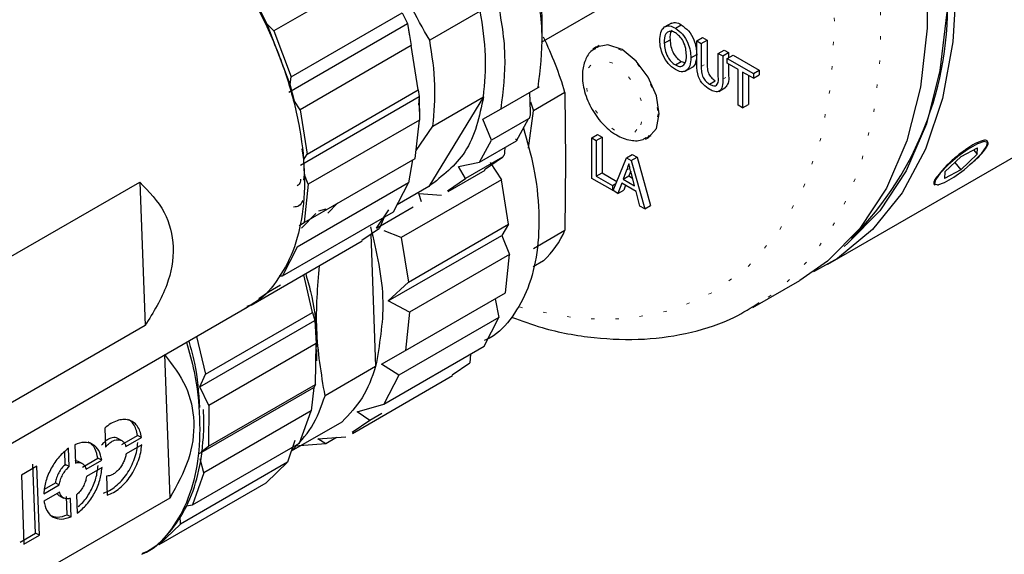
# Model space of a CAD drawing. Header units: millimetres. Extents: x 113 to 1343, y 162 to 690.
# Tile 24 of 46: x 704 to 734, y 262 to 278. Entities that reach past the tile are written whole.
import ezdxf

# ---------------------------------------------------------------- set-up
doc = ezdxf.new("R2010")
doc.units = ezdxf.units.MM
doc.linetypes.add('DOT2', pattern=[0.635, 0, -0.635])

msp = doc.modelspace()

# ---------------------------------------------------------------- linework, layer by layer
at = {"color": 7, "linetype": 'Continuous', "lineweight": 25}
for p, q in [((728.327, 270.311), (770.282, 294.531)), ((714.931, 279.306), (711.572, 277.367)), ((719.666, 277.028), (722.37, 278.59)), ((711.37, 277.576), (711.124, 278.077)), ((712.101, 275.979), (715.46, 277.918)), ((715.46, 277.918), (715.621, 277.589)), ((717.818, 277.968), (716.288, 277.085)), ((712.065, 275.752), (711.37, 277.576)), ((711.572, 277.367), (711.37, 277.576)), ((712.027, 275.514), (715.621, 277.589)), ((715.621, 277.589), (715.681, 277.214)), ((715.621, 277.589), (715.729, 276.926)), ((723.595, 277.606), (723.374, 277.479)), ((723.715, 277.454), (723.892, 277.556)), ((711.572, 277.367), (712.101, 275.979)), ((724.36, 277.066), (724.537, 277.168)), ((724.537, 277.168), (724.673, 277.09)), ((715.729, 276.926), (712.371, 274.987)), ((715.943, 275.584), (715.729, 276.926)), ((721.414, 276.926), (721.283, 276.839)), ((723.381, 277.001), (723.558, 277.103)), ((724.36, 276.361), (724.36, 277.066)), ((724.36, 277.066), (724.496, 276.988)), ((724.496, 276.988), (724.673, 277.09)), ((724.496, 276.988), (724.496, 276.291)), ((724.673, 277.09), (724.673, 276.393)), ((724.184, 276.554), (724.36, 276.656)), ((725.013, 276.689), (725.19, 276.791)), ((725.013, 276.689), (725.149, 276.611)), ((725.013, 275.993), (725.013, 276.689)), ((725.149, 276.611), (725.326, 276.713)), ((725.149, 276.611), (725.149, 275.906)), ((725.19, 276.791), (725.326, 276.713)), ((725.285, 276.532), (725.462, 276.634)), ((725.285, 276.391), (725.285, 276.532)), ((725.285, 276.532), (726.074, 276.077)), ((725.326, 276.713), (725.326, 276.556)), ((725.462, 276.634), (726.251, 276.179)), ((723.714, 276.34), (723.891, 276.442)), ((723.891, 276.442), (724, 276.412)), ((724.013, 276.149), (724.234, 276.276)), ((725.611, 276.203), (725.285, 276.391)), ((725.326, 276.367), (725.326, 276.008)), ((712.065, 275.752), (712.101, 275.979)), ((725.611, 275.119), (725.611, 276.203)), ((726.074, 275.936), (725.747, 276.124)), ((725.747, 276.124), (725.747, 275.041)), ((725.924, 276.022), (725.924, 275.143)), ((726.074, 276.077), (726.251, 276.179)), ((726.074, 276.077), (726.074, 275.936)), ((726.074, 275.936), (726.251, 276.038)), ((726.251, 276.179), (726.251, 276.038)), ((712.203, 275.243), (712.065, 275.752)), ((718.447, 275.015), (719.566, 275.662)), ((724.746, 275.76), (724.922, 275.862)), ((725.024, 275.536), (725.245, 275.663)), ((712.378, 273.308), (715.972, 275.383)), ((712.584, 273.645), (715.943, 275.584)), ((715.943, 275.584), (715.972, 275.383)), ((715.972, 275.383), (715.945, 275.126)), ((715.972, 275.383), (715.975, 274.674)), ((717.914, 275.375), (716.26, 272.659)), ((716.385, 274.492), (717.914, 275.375)), ((719.307, 275.518), (719.329, 274.92)), ((720.378, 275.505), (719.422, 274.954)), ((720.378, 275.505), (720.396, 273.434)), ((712.371, 274.987), (712.203, 275.243)), ((715.977, 274.932), (715.977, 275.103)), ((725.747, 275.041), (725.611, 275.119)), ((725.747, 275.041), (725.924, 275.143)), ((712.371, 274.987), (712.584, 273.645)), ((717.893, 274.702), (718.447, 275.015)), ((719.276, 273.825), (719.422, 274.954)), ((715.975, 274.674), (712.617, 272.735)), ((715.852, 273.51), (715.975, 274.674)), ((715.878, 273.752), (716.385, 274.492)), ((718.157, 274.065), (717.893, 274.702)), ((719.277, 274.711), (718.157, 274.065)), ((718.914, 274.047), (719.277, 274.711)), ((721.187, 274.135), (721.364, 274.237)), ((721.323, 274.056), (721.5, 274.158)), ((721.364, 274.237), (721.5, 274.158)), ((721.5, 274.158), (721.5, 273.075)), ((722.845, 274.133), (722.986, 274.203)), ((717.794, 273.401), (718.157, 274.065)), ((717.794, 273.401), (718.914, 274.047)), ((721.187, 272.91), (721.187, 274.135)), ((721.187, 274.135), (721.323, 274.056)), ((721.323, 274.056), (721.323, 272.973)), ((733.135, 273.899), (733.136, 273.902)), ((712.483, 273.481), (712.432, 273.807)), ((712.483, 273.481), (712.584, 273.645)), ((718.487, 273.55), (717.368, 272.903)), ((717.949, 273.182), (718.487, 273.55)), ((718.56, 273.844), (718.553, 273.703)), ((722.236, 273.529), (722.413, 273.631)), ((722.413, 273.631), (722.559, 273.547)), ((731.86, 273.105), (732.359, 273.571)), ((732.341, 273.172), (732.84, 273.638)), ((732.359, 273.571), (732.848, 273.837)), ((732.731, 273.773), (732.84, 273.638)), ((732.84, 273.638), (732.848, 273.837)), ((712.5, 273.014), (712.483, 273.481)), ((712.493, 271.571), (715.852, 273.51)), ((715.769, 273.47), (715.645, 272.771)), ((717.159, 273.266), (717.794, 273.401)), ((717.368, 272.903), (717.159, 273.266)), ((718.111, 273.389), (718.455, 272.863)), ((720.396, 273.434), (720.378, 271.342)), ((721.831, 272.538), (722.236, 273.529)), ((722.236, 273.529), (722.383, 273.445)), ((722.383, 273.445), (722.559, 273.547)), ((722.383, 273.445), (722.788, 271.986)), ((722.559, 273.547), (722.965, 272.088)), ((732.165, 273.39), (732.341, 273.172)), ((712.485, 272.867), (712.5, 273.014)), ((712.617, 272.735), (712.5, 273.014)), ((712.5, 272.824), (712.5, 272.96)), ((716.844, 272.513), (717.963, 273.159)), ((721.323, 272.973), (721.5, 273.075)), ((721.323, 272.973), (721.813, 272.69)), ((721.5, 273.075), (721.945, 272.818)), ((722.24, 273.16), (722.135, 272.881)), ((722.135, 272.881), (722.312, 272.983)), ((722.366, 273.127), (722.312, 272.983)), ((722.312, 272.983), (722.42, 272.92)), ((722.483, 272.68), (722.384, 273.059)), ((732.341, 273.172), (731.851, 272.906)), ((731.86, 273.105), (731.851, 272.906)), ((702.22, 269.735), (707.524, 272.796)), ((707.524, 272.796), (707.685, 268.458)), ((715.645, 272.771), (712.286, 270.832)), ((712.617, 272.735), (712.493, 271.571)), ((715.197, 271.898), (715.645, 272.771)), ((716.26, 272.659), (715.304, 272.107)), ((718.455, 272.863), (715.43, 271.116)), ((716.83, 272.535), (717.368, 272.903)), ((718.67, 271.521), (718.455, 272.863)), ((721.813, 272.549), (721.187, 272.91)), ((721.813, 272.69), (721.918, 272.75)), ((721.813, 272.69), (721.813, 272.549)), ((722.092, 272.764), (721.976, 272.454)), ((722.526, 272.514), (722.092, 272.764)), ((722.135, 272.881), (722.483, 272.68)), ((722.206, 272.699), (722.153, 272.557)), ((731.64, 272.713), (731.666, 272.718)), ((715.964, 272.449), (716.641, 272.406)), ((716.036, 272.2), (715.964, 272.449)), ((721.813, 272.549), (721.842, 272.565)), ((721.976, 272.454), (721.831, 272.538)), ((721.976, 272.454), (722.153, 272.557)), ((722.642, 272.07), (722.526, 272.514)), ((713.208, 271.861), (713.5, 272.159)), ((722.788, 271.986), (722.642, 272.07)), ((722.788, 271.986), (722.965, 272.088)), ((711.838, 269.959), (715.197, 271.898)), ((712.843, 271.842), (712.413, 271.402)), ((713.149, 271.98), (712.923, 271.919)), ((714.678, 271.407), (715.787, 272.048)), ((714.678, 271.407), (715.056, 271.957)), ((712.338, 271.485), (712.493, 271.571)), ((714.907, 271.731), (714.77, 271.402)), ((715.645, 269.774), (718.67, 271.521)), ((718.67, 271.521), (718.464, 271.182)), ((714.237, 271.039), (714.77, 271.402)), ((714.505, 271.222), (714.654, 267.215)), ((715.43, 271.116), (714.908, 271.318)), ((715.031, 269.2), (718.464, 271.182)), ((718.464, 271.182), (718.704, 270.61)), ((719.422, 270.79), (720.378, 271.342)), ((710.892, 269.077), (714.251, 271.016)), ((715.43, 271.116), (715.645, 269.774)), ((712.286, 270.832), (711.838, 269.959)), ((718.704, 270.61), (715.679, 268.863)), ((718.582, 269.445), (718.704, 270.61)), ((719.729, 270.419), (719.416, 270.238)), ((712.747, 268.856), (712.484, 269.996)), ((711.74, 269.96), (711.838, 269.959)), ((715.031, 269.2), (715.645, 269.774)), ((726.058, 269.001), (727.473, 269.818)), ((711.411, 269.463), (711.119, 269.264)), ((711.778, 269.674), (711.411, 269.463)), ((715.557, 267.698), (718.582, 269.445)), ((710.683, 268.968), (710.934, 269.112)), ((715.679, 268.863), (715.031, 269.2)), ((718.264, 269.267), (718.376, 268.704)), ((726.242, 269.112), (726.058, 269.001)), ((700.875, 263.294), (710.774, 269.009)), ((709.506, 266.985), (712.747, 268.856)), ((712.747, 268.856), (712.816, 268.611)), ((715.679, 268.863), (715.557, 267.698)), ((709.339, 266.604), (712.816, 268.611)), ((712.816, 268.611), (712.855, 267.91)), ((718.376, 268.704), (715.351, 266.958)), ((717.93, 267.83), (718.376, 268.704)), ((707.685, 268.458), (702.382, 265.396)), ((709.243, 268.125), (709.506, 266.985)), ((712.855, 267.91), (709.614, 266.039)), ((712.837, 266.677), (712.855, 267.91)), ((712.872, 267.39), (712.872, 267.73)), ((714.831, 267.285), (715.557, 267.698)), ((714.904, 266.084), (717.93, 267.83)), ((708.268, 267.577), (708.43, 263.239)), ((716.965, 266.965), (717.503, 267.333)), ((717.517, 267.593), (717.503, 267.333)), ((714.654, 267.215), (713.124, 266.332)), ((715.351, 266.958), (714.831, 267.285)), ((709.339, 266.604), (709.506, 266.985)), ((713.954, 265.195), (716.979, 266.942)), ((715.351, 266.958), (714.904, 266.084)), ((709.31, 264.577), (712.787, 266.584)), ((709.614, 266.039), (709.339, 266.604)), ((709.597, 264.806), (712.837, 266.677)), ((712.787, 266.584), (712.704, 265.876)), ((712.837, 266.677), (712.787, 266.584)), ((712.704, 265.876), (709.463, 264.005)), ((709.614, 266.039), (709.597, 264.806)), ((712.355, 264.901), (712.704, 265.876)), ((714.097, 265.849), (714.904, 266.084)), ((714.478, 265.586), (714.097, 265.849)), ((712.109, 264.665), (713.639, 265.548)), ((714.478, 265.586), (713.94, 265.218)), ((714.846, 265.798), (714.478, 265.586)), ((706.465, 265.358), (706.486, 264.778)), ((706.975, 264.98), (706.857, 265.042)), ((706.986, 264.863), (707.456, 265.135)), ((707.104, 264.801), (707.574, 265.073)), ((707.574, 265.073), (707.456, 265.135)), ((712.213, 264.982), (711.993, 264.322)), ((712.902, 265.032), (713.751, 265.089)), ((713.146, 264.883), (712.902, 265.032)), ((713.471, 265.07), (713.146, 264.883)), ((705.272, 264.254), (705.258, 264.644)), ((705.39, 264.192), (705.369, 264.747)), ((705.556, 264.854), (705.576, 264.299)), ((707.582, 264.853), (707.112, 264.582)), ((709.114, 263.03), (712.355, 264.901)), ((709.38, 264.633), (709.597, 264.806)), ((713.146, 264.883), (712.209, 264.811)), ((705.659, 264.349), (705.573, 264.374)), ((705.777, 264.288), (705.659, 264.35)), ((705.788, 264.172), (706.258, 264.443)), ((705.905, 264.11), (706.376, 264.381)), ((706.376, 264.381), (706.258, 264.443)), ((711.993, 264.322), (708.752, 262.451)), ((709.463, 264.005), (709.35, 264.428)), ((711.346, 263.702), (711.993, 264.322)), ((704.41, 264.199), (703.945, 263.93)), ((704.37, 262.177), (704.293, 264.261)), ((704.488, 262.115), (704.41, 264.199)), ((705.39, 264.192), (705.272, 264.254)), ((706.384, 264.162), (705.914, 263.89)), ((703.945, 263.93), (704.023, 261.846)), ((706.519, 263.906), (706.54, 263.326)), ((709.463, 264.005), (709.114, 263.03)), ((704.618, 263.366), (705.088, 263.638)), ((704.644, 263.511), (704.971, 263.7)), ((704.971, 263.7), (705.088, 263.638)), ((708.105, 261.831), (711.346, 263.702)), ((708.43, 263.239), (700.867, 258.873)), ((705.097, 263.418), (704.626, 263.147)), ((705.107, 263.302), (705.225, 263.24)), ((705.329, 262.736), (705.308, 263.291)), ((705.446, 262.674), (705.426, 263.229)), ((705.612, 263.336), (705.633, 262.781)), ((708.939, 263.005), (709.114, 263.03)), ((705.329, 262.736), (705.446, 262.674)), ((708.752, 262.451), (708.744, 262.702)), ((708.752, 262.451), (708.105, 261.831)), ((703.905, 261.908), (704.37, 262.177)), ((704.023, 261.846), (704.488, 262.115)), ((704.488, 262.115), (704.37, 262.177))]:
    msp.add_line(p, q, dxfattribs=at)
at = {"color": 7, "linetype": 'DOT2', "lineweight": 18}
for p, q in [((724.496, 276.291), (724.673, 276.393)), ((725.149, 275.906), (725.326, 276.008)), ((722.24, 273.16), (722.342, 273.219))]:
    msp.add_line(p, q, dxfattribs=at)
at = {"color": 7, "linetype": 'Continuous', "lineweight": 25, "flags": 128}
for points in [[(718.805, 301.638), (720.452, 300.568), (722.073, 299.275), (723.643, 297.78), (725.136, 296.107), (726.529, 294.282), (727.801, 292.333), (728.93, 290.292), (729.9, 288.19), (730.695, 286.061), (731.303, 283.939), (731.713, 281.856), (731.92, 279.846), (731.92, 277.941), (731.713, 276.17), (731.303, 274.561), (730.695, 273.14), (729.9, 271.929), (728.93, 270.947), (728.813, 270.853)], [(718.098, 301.366), (719.76, 300.286), (721.396, 298.982), (722.979, 297.474), (724.486, 295.785), (725.891, 293.944), (727.174, 291.977), (728.314, 289.918), (729.293, 287.797), (730.095, 285.649), (730.708, 283.508), (731.122, 281.407), (731.33, 279.379), (731.33, 277.456), (731.122, 275.669), (730.708, 274.046), (730.095, 272.612), (729.293, 271.39), (728.314, 270.4), (727.473, 269.818)], [(732.211, 278.896), (732.107, 277.037), (731.795, 275.329), (731.28, 273.797), (730.571, 272.467), (729.679, 271.358), (728.618, 270.489), (727.89, 270.081)], [(722.105, 276.803), (721.677, 276.952), (721.314, 276.881), (721.221, 276.814)], [(722.814, 274.1), (722.897, 274.139), (723.14, 274.418), (723.225, 274.864), (723.14, 275.408), (722.897, 275.967), (722.534, 276.457), (722.105, 276.803)], [(719.339, 275.223), (719.358, 275.163), (719.422, 274.954)], [(731.552, 272.744), (731.648, 272.715), (731.851, 272.786), (732.13, 272.946), (732.442, 273.171), (732.741, 273.426), (732.98, 273.673), (733.123, 273.874), (733.148, 273.998), (733.052, 274.028), (732.849, 273.957), (732.57, 273.797), (732.257, 273.572), (731.959, 273.317), (731.72, 273.07), (731.577, 272.869), (731.552, 272.744)]]:
    msp.add_lwpolyline(points, dxfattribs=at)
at = {"color": 7, "linetype": 'DOT2', "lineweight": 18, "flags": 128}
for points in [[(716.684, 300.55), (718.346, 299.47), (719.981, 298.165), (721.565, 296.657), (723.071, 294.969), (724.477, 293.127), (725.76, 291.161), (726.9, 289.101), (727.878, 286.981), (728.681, 284.833), (729.294, 282.692), (729.708, 280.59), (729.916, 278.562), (729.916, 276.64), (729.708, 274.853), (729.294, 273.229), (728.681, 271.796), (727.878, 270.574), (726.9, 269.583), (726.242, 269.112)], [(719.002, 269.019), (719.226, 268.956), (720.78, 268.668), (722.253, 268.657), (723.618, 268.922), (724.852, 269.46), (725.935, 270.26), (726.847, 271.31), (727.573, 272.591), (728.101, 274.082), (728.421, 275.756), (728.528, 277.586), (728.421, 279.54), (728.101, 281.584), (727.573, 283.684), (726.847, 285.803), (725.935, 287.906), (724.852, 289.957), (723.618, 291.919), (722.253, 293.761), (720.78, 295.449), (719.226, 296.956), (717.615, 298.255), (715.977, 299.325)], [(721.288, 276.842), (721.312, 276.856), (721.67, 276.926), (722.093, 276.779), (722.516, 276.438), (722.874, 275.954), (723.114, 275.402), (723.198, 274.865)], [(722.673, 274.526), (722.739, 274.872), (722.673, 275.294), (722.485, 275.729), (722.202, 276.11), (721.87, 276.378), (721.537, 276.494), (721.255, 276.439), (721.066, 276.222), (721, 275.876), (721.066, 275.453), (721.255, 275.019), (721.537, 274.638), (721.87, 274.369), (722.202, 274.254), (722.485, 274.309), (722.673, 274.526)], [(723.198, 274.865), (723.114, 274.425), (722.874, 274.149), (722.834, 274.128)]]:
    msp.add_lwpolyline(points, dxfattribs=at)
at = {"color": 7, "linetype": 'Continuous', "lineweight": 25}
for centre, radius, start, end in [((722.007, 278.117), 9.94, 315.0299, 4.4903), ((709.947, 272.42), 10.878, 16.479, 25.9322), ((717.864, 272.419), 2.735, 313.0018, 336.7972)]:
    msp.add_arc(centre, radius, start, end, dxfattribs=at)
for points, knots in [([(706.35, 283.173), (706.743, 282.938), (707.561, 282.449), (708.664, 281.457), (709.699, 280.286), (710.616, 278.959), (711.383, 277.53), (711.971, 276.052), (712.358, 274.581), (712.53, 273.169), (712.478, 271.871), (712.206, 270.72), (711.696, 269.796), (711.187, 269.215), (710.826, 269.061), (710.761, 269.033)], [0, 0, 0, 0, 0.080991, 0.168839, 0.261831, 0.357792, 0.454307, 0.548914, 0.639306, 0.723534, 0.80025, 0.869006, 0.930627, 0.987514, 1, 1, 1, 1]), ([(716.288, 277.085), (715.881, 277.807), (715.059, 279.265), (714.596, 280.875), (714.362, 281.687)], [0, 0, 0, 0, 0.4950386, 1, 1, 1, 1]), ([(719.68, 277.299), (719.682, 277.313), (719.735, 277.964), (719.574, 278.609), (719.415, 279.24)], [0, 0, 0, 0, 0.021054, 1, 1, 1, 1]), ([(719.566, 275.662), (719.632, 276.2), (719.771, 277.345), (719.554, 278.479), (719.439, 279.08)], [0, 0, 0, 0, 0.470517, 1, 1, 1, 1]), ([(718.447, 275.015), (718.512, 275.554), (718.651, 276.699), (718.434, 277.833), (718.32, 278.433)], [0, 0, 0, 0, 0.470517, 1, 1, 1, 1]), ([(717.914, 275.375), (717.951, 275.789), (718.027, 276.656), (717.89, 277.517), (717.818, 277.968)], [0, 0, 0, 0, 0.476498, 1, 1, 1, 1]), ([(723.245, 277.081), (723.248, 277.163), (723.252, 277.312), (723.362, 277.502), (723.555, 277.536), (723.658, 277.484), (723.715, 277.454)], [0, 0, 0, 0, 0.314162, 0.566847, 0.759919, 1, 1, 1, 1]), ([(723.574, 277.591), (723.621, 277.607), (723.731, 277.643), (723.834, 277.588), (723.892, 277.556)], [0, 0, 0, 0, 0.4340255, 1, 1, 1, 1]), ([(723.715, 277.454), (723.792, 277.396), (723.954, 277.274), (724.094, 277.024), (724.171, 276.777), (724.18, 276.626), (724.184, 276.554)], [0, 0, 0, 0, 0.271311, 0.570516, 0.795621, 1, 1, 1, 1]), ([(723.892, 277.556), (723.969, 277.498), (724.131, 277.377), (724.271, 277.126), (724.348, 276.879), (724.356, 276.728), (724.36, 276.656)], [0, 0, 0, 0, 0.271304, 0.570519, 0.795619, 1, 1, 1, 1]), ([(723.716, 277.313), (723.679, 277.331), (723.612, 277.364), (723.499, 277.355), (723.377, 277.236), (723.38, 277.101), (723.381, 277.001)], [0, 0, 0, 0, 0.202602, 0.368622, 0.527725, 1, 1, 1, 1]), ([(723.619, 277.392), (723.615, 277.389), (723.54, 277.323), (723.549, 277.21), (723.558, 277.103)], [0, 0, 0, 0, 0.048464, 1, 1, 1, 1]), ([(724.048, 276.633), (724.044, 276.702), (724.036, 276.848), (723.964, 277.045), (723.856, 277.21), (723.761, 277.28), (723.716, 277.313)], [0, 0, 0, 0, 0.261835, 0.55325, 0.788254, 1, 1, 1, 1]), ([(716.385, 274.492), (716.421, 274.906), (716.498, 275.773), (716.36, 276.634), (716.288, 277.085)], [0, 0, 0, 0, 0.476499, 1, 1, 1, 1]), ([(721.3, 276.828), (721.265, 276.812), (721.123, 276.743), (720.969, 276.477), (720.878, 276.072), (720.937, 275.572), (721.143, 275.047), (721.475, 274.57), (721.89, 274.211), (722.325, 274.046), (722.662, 274.036), (722.795, 274.123), (722.823, 274.141)], [0, 0, 0, 0, 0.028634, 0.116194, 0.212994, 0.33788, 0.483199, 0.629354, 0.76768, 0.883057, 0.974996, 1, 1, 1, 1]), ([(723.714, 276.198), (723.639, 276.255), (723.48, 276.374), (723.341, 276.619), (723.261, 276.86), (723.25, 277.01), (723.245, 277.081)], [0, 0, 0, 0, 0.270233, 0.56874, 0.794587, 1, 1, 1, 1]), ([(723.381, 277.001), (723.385, 276.933), (723.394, 276.79), (723.47, 276.599), (723.576, 276.439), (723.67, 276.372), (723.714, 276.34)], [0, 0, 0, 0, 0.2622435, 0.5551003, 0.7893843, 1, 1, 1, 1]), ([(723.558, 277.103), (723.562, 277.035), (723.57, 276.892), (723.647, 276.701), (723.753, 276.541), (723.846, 276.474), (723.891, 276.442)], [0, 0, 0, 0, 0.262251, 0.555107, 0.78939, 1, 1, 1, 1]), ([(723.714, 276.34), (723.768, 276.314), (723.866, 276.266), (724.048, 276.392), (724.048, 276.537), (724.048, 276.633)], [0, 0, 0, 0, 0.291506, 0.529641, 1, 1, 1, 1]), ([(724.184, 276.554), (724.18, 276.474), (724.173, 276.331), (724.062, 276.146), (723.871, 276.122), (723.77, 276.171), (723.714, 276.198)], [0, 0, 0, 0, 0.311978, 0.564345, 0.759996, 1, 1, 1, 1]), ([(724.36, 276.656), (724.355, 276.58), (724.346, 276.444), (724.275, 276.274), (724.211, 276.264), (724.211, 276.264)], [0, 0, 0, 0, 0.552331, 0.999112, 1, 1, 1, 1]), ([(724.757, 275.597), (724.689, 275.643), (724.544, 275.74), (724.377, 276.007), (724.366, 276.231), (724.36, 276.361)], [0, 0, 0, 0, 0.270864, 0.573642, 1, 1, 1, 1]), ([(724.496, 276.291), (724.497, 276.237), (724.498, 276.124), (724.54, 275.964), (724.632, 275.837), (724.709, 275.785), (724.746, 275.76)], [0, 0, 0, 0, 0.260103, 0.549443, 0.787388, 1, 1, 1, 1]), ([(724.673, 276.393), (724.674, 276.339), (724.675, 276.226), (724.717, 276.066), (724.809, 275.939), (724.886, 275.887), (724.922, 275.862)], [0, 0, 0, 0, 0.260103, 0.549444, 0.78739, 1, 1, 1, 1]), ([(724.746, 275.76), (724.775, 275.744), (724.83, 275.715), (724.926, 275.693), (725.026, 275.802), (725.019, 275.911), (725.013, 275.993)], [0, 0, 0, 0, 0.205314, 0.377746, 0.531077, 1, 1, 1, 1]), ([(725.326, 276.008), (725.329, 275.933), (725.335, 275.802), (725.255, 275.698), (725.221, 275.653)], [0, 0, 0, 0, 0.566068, 1, 1, 1, 1]), ([(719.566, 275.662), (719.57, 275.664), (719.576, 275.668), (719.582, 275.67), (719.588, 275.674), (719.566, 275.663), (719.557, 275.658), (719.549, 275.653)], [0, 0, 0, 0, 0.189448, 0.311353, 0.352478, 0.406121, 1, 1, 1, 1]), ([(725.149, 275.906), (725.15, 275.835), (725.151, 275.708), (725.068, 275.526), (724.892, 275.522), (724.805, 275.57), (724.757, 275.597)], [0, 0, 0, 0, 0.3153041, 0.5650914, 0.7585708, 1, 1, 1, 1]), ([(717.914, 275.375), (717.788, 274.78), (717.554, 273.673), (716.669, 272.979), (716.26, 272.659)], [0, 0, 0, 0, 0.5377335, 1, 1, 1, 1]), ([(719.329, 274.92), (719.329, 274.885), (719.328, 274.836), (719.315, 274.778), (719.305, 274.747), (719.294, 274.727), (719.284, 274.716), (719.279, 274.713), (719.277, 274.711)], [0, 0, 0, 0, 0.4806361, 0.658341, 0.8042659, 0.9173836, 0.9622126, 1, 1, 1, 1]), ([(719.121, 274.426), (719.234, 274.032), (719.472, 273.205), (719.615, 271.935), (719.568, 270.702), (719.309, 269.609), (718.825, 268.731), (718.341, 268.179), (717.999, 268.033), (717.937, 268.006)], [0, 0, 0, 0, 0.174775, 0.367478, 0.542994, 0.7003, 0.841282, 0.971433, 1, 1, 1, 1]), ([(718.914, 274.047), (718.917, 274.05), (718.923, 274.054), (718.93, 274.061), (718.93, 274.07), (718.911, 274.082), (718.893, 274.082), (718.877, 274.082)], [0, 0, 0, 0, 0.1507442, 0.2584502, 0.3390333, 0.4433857, 1, 1, 1, 1]), ([(732.592, 273.309), (732.653, 273.358), (732.792, 273.47), (732.978, 273.652), (733.105, 273.822), (733.197, 273.968), (733.113, 274.085), (732.948, 274.036), (732.755, 273.957), (732.508, 273.8), (732.248, 273.603), (731.996, 273.378), (731.78, 273.163), (731.626, 272.959), (731.53, 272.846), (731.518, 272.713), (731.559, 272.718), (731.571, 272.719)], [0, 0, 0, 0, 0.074242, 0.168592, 0.240306, 0.284433, 0.310436, 0.353456, 0.423976, 0.517175, 0.623934, 0.73325, 0.83341, 0.913509, 0.965654, 0.989907, 1, 1, 1, 1]), ([(718.553, 273.703), (718.549, 273.676), (718.544, 273.64), (718.527, 273.598), (718.515, 273.577), (718.502, 273.56), (718.492, 273.553), (718.487, 273.55)], [0, 0, 0, 0, 0.473695, 0.639762, 0.783993, 0.904238, 1, 1, 1, 1]), ([(722.309, 273.346), (722.296, 273.311), (722.273, 273.249), (722.25, 273.187), (722.24, 273.16)], [0, 0, 0, 0, 0.560136, 1, 1, 1, 1]), ([(722.384, 273.059), (722.37, 273.113), (722.345, 273.208), (722.32, 273.304), (722.309, 273.346)], [0, 0, 0, 0, 0.559828, 1, 1, 1, 1]), ([(707.524, 272.796), (707.799, 272.509), (708.328, 271.96), (708.613, 270.807), (708.385, 269.585), (707.932, 268.856), (707.685, 268.458)], [0, 0, 0, 0, 0.244484, 0.468228, 0.709821, 1, 1, 1, 1]), ([(712.385, 272.882), (712.383, 272.852), (712.379, 272.773), (712.322, 272.717), (712.286, 272.681)], [0, 0, 0, 0, 0.375919, 1, 1, 1, 1]), ([(712.452, 272.239), (712.419, 272.176), (712.358, 272.062), (712.231, 272.045), (712.173, 272.038)], [0, 0, 0, 0, 0.546287, 1, 1, 1, 1]), ([(714.497, 271.44), (714.677, 270.686), (715.012, 269.285), (714.767, 267.868), (714.654, 267.215)], [0, 0, 0, 0, 0.538498, 1, 1, 1, 1]), ([(712.539, 270.028), (712.59, 269.849), (712.766, 269.234), (712.882, 268.461), (712.854, 267.875), (712.848, 267.744)], [0, 0, 0, 0, 0.240665, 0.829725, 1, 1, 1, 1]), ([(713.124, 266.332), (713.013, 267.002), (712.796, 268.308), (712.903, 269.626), (712.955, 270.268)], [0, 0, 0, 0, 0.513484, 1, 1, 1, 1]), ([(718.763, 268.71), (719.069, 268.598), (719.877, 268.303), (721.229, 268.063), (722.754, 268.001), (724.19, 268.217), (725.371, 268.596), (726.004, 268.997), (726.246, 269.15)], [0, 0, 0, 0, 0.125438, 0.331741, 0.526669, 0.711837, 0.889768, 1, 1, 1, 1]), ([(708.938, 267.949), (709.021, 267.656), (709.233, 266.905), (709.361, 265.692), (709.314, 264.395), (709.041, 263.244), (708.532, 262.32), (708.023, 261.739), (707.662, 261.585), (707.597, 261.558)], [0, 0, 0, 0, 0.130239, 0.333343, 0.518331, 0.684126, 0.832717, 0.969892, 1, 1, 1, 1]), ([(709.003, 267.986), (709.066, 267.765), (709.252, 267.109), (709.299, 266.427), (709.331, 265.975)], [0, 0, 0, 0, 0.337442, 1, 1, 1, 1]), ([(708.268, 267.577), (708.51, 267.268), (708.977, 266.67), (709.223, 265.53), (709.045, 264.339), (708.644, 263.622), (708.43, 263.239)], [0, 0, 0, 0, 0.247893, 0.479032, 0.721676, 1, 1, 1, 1]), ([(714.654, 267.215), (714.539, 266.885), (714.32, 266.256), (713.859, 265.776), (713.639, 265.548)], [0, 0, 0, 0, 0.523596, 1, 1, 1, 1]), ([(712.109, 264.665), (712.329, 264.893), (712.79, 265.373), (713.009, 266.002), (713.124, 266.332)], [0, 0, 0, 0, 0.476405, 1, 1, 1, 1]), ([(707.586, 261.542), (707.635, 261.563), (707.962, 261.701), (708.448, 262.196), (708.982, 262.99), (709.324, 263.979), (709.452, 264.942), (709.47, 265.604), (709.448, 265.884), (709.445, 265.916)], [0, 0, 0, 0, 0.031677, 0.212266, 0.400405, 0.6051, 0.831557, 0.98092, 1, 1, 1, 1]), ([(707.574, 265.073), (707.562, 265.138), (707.538, 265.261), (707.453, 265.423), (707.333, 265.542), (707.181, 265.61), (707.009, 265.623), (706.826, 265.582), (706.638, 265.494), (706.525, 265.405), (706.465, 265.358)], [0, 0, 0, 0, 0.133713, 0.253521, 0.363523, 0.470834, 0.583533, 0.707828, 0.846667, 1, 1, 1, 1]), ([(707.456, 265.135), (707.444, 265.2), (707.421, 265.324), (707.334, 265.482), (707.244, 265.584), (707.177, 265.612), (707.161, 265.618)], [0, 0, 0, 0, 0.335358, 0.635844, 0.911741, 1, 1, 1, 1]), ([(706.376, 264.381), (706.354, 264.483), (706.313, 264.671), (706.113, 264.884), (705.83, 264.951), (705.651, 264.888), (705.556, 264.854)], [0, 0, 0, 0, 0.271982, 0.504733, 0.734526, 1, 1, 1, 1]), ([(706.258, 264.443), (706.235, 264.541), (706.192, 264.723), (706.061, 264.905), (705.97, 264.927), (705.964, 264.928)], [0, 0, 0, 0, 0.522908, 0.970374, 1, 1, 1, 1]), ([(706.856, 265.038), (706.845, 265.045), (706.81, 265.066), (706.735, 265.071), (706.641, 265.053), (706.545, 265.005), (706.451, 264.934), (706.397, 264.872), (706.369, 264.84)], [0, 0, 0, 0, 0.0650279, 0.2146107, 0.3803818, 0.567302, 0.7751404, 1, 1, 1, 1]), ([(706.423, 263.388), (706.486, 263.413), (706.619, 263.464), (706.802, 263.596), (706.976, 263.764), (707.133, 263.965), (707.266, 264.19), (707.368, 264.429), (707.44, 264.672), (707.456, 264.836), (707.464, 264.915)], [0, 0, 0, 0, 0.104252, 0.219643, 0.344619, 0.47643, 0.611611, 0.746369, 0.876946, 1, 1, 1, 1]), ([(706.486, 264.778), (706.515, 264.81), (706.569, 264.872), (706.663, 264.943), (706.759, 264.99), (706.853, 265.01), (706.942, 265), (707.017, 264.958), (707.074, 264.889), (707.093, 264.832), (707.104, 264.801)], [0, 0, 0, 0, 0.160941, 0.309698, 0.443481, 0.56213, 0.669191, 0.772099, 0.879996, 1, 1, 1, 1]), ([(705.369, 264.747), (705.27, 264.663), (705.064, 264.49), (704.838, 264.145), (704.67, 263.766), (704.635, 263.497), (704.618, 263.366)], [0, 0, 0, 0, 0.239091, 0.4975846, 0.7573649, 1, 1, 1, 1]), ([(706.54, 263.326), (706.604, 263.351), (706.737, 263.402), (706.92, 263.534), (707.094, 263.702), (707.25, 263.903), (707.383, 264.128), (707.486, 264.367), (707.558, 264.61), (707.574, 264.774), (707.582, 264.853)], [0, 0, 0, 0, 0.1042518, 0.2196424, 0.3446161, 0.4764273, 0.6116109, 0.7463661, 0.8769429, 1, 1, 1, 1]), ([(707.112, 264.582), (707.104, 264.54), (707.087, 264.454), (707.038, 264.33), (706.973, 264.212), (706.894, 264.107), (706.805, 264.019), (706.711, 263.954), (706.615, 263.911), (706.549, 263.908), (706.519, 263.906)], [0, 0, 0, 0, 0.132697, 0.271504, 0.411931, 0.549325, 0.679359, 0.798637, 0.905323, 1, 1, 1, 1]), ([(705.272, 264.254), (705.235, 264.218), (705.158, 264.143), (705.071, 264.006), (705.002, 263.857), (704.981, 263.752), (704.971, 263.7)], [0, 0, 0, 0, 0.242256, 0.49798, 0.754761, 1, 1, 1, 1]), ([(705.088, 263.638), (705.099, 263.69), (705.12, 263.795), (705.188, 263.944), (705.276, 264.081), (705.353, 264.156), (705.39, 264.192)], [0, 0, 0, 0, 0.245237, 0.502011, 0.757744, 1, 1, 1, 1]), ([(705.576, 264.299), (705.613, 264.307), (705.684, 264.323), (705.789, 264.291), (705.869, 264.215), (705.893, 264.146), (705.905, 264.11)], [0, 0, 0, 0, 0.260864, 0.495661, 0.732998, 1, 1, 1, 1]), ([(705.633, 262.781), (705.732, 262.865), (705.938, 263.038), (706.164, 263.383), (706.332, 263.762), (706.367, 264.031), (706.384, 264.162)], [0, 0, 0, 0, 0.2390933, 0.4975864, 0.7573648, 1, 1, 1, 1]), ([(705.664, 262.981), (705.71, 263.021), (705.862, 263.153), (706.044, 263.447), (706.214, 263.823), (706.249, 264.093), (706.266, 264.224)], [0, 0, 0, 0, 0.129981, 0.425541, 0.722576, 1, 1, 1, 1]), ([(705.914, 263.89), (705.903, 263.838), (705.882, 263.733), (705.814, 263.584), (705.726, 263.447), (705.649, 263.372), (705.612, 263.336)], [0, 0, 0, 0, 0.245239, 0.502011, 0.757738, 1, 1, 1, 1]), ([(704.626, 263.147), (704.648, 263.045), (704.689, 262.857), (704.889, 262.644), (705.172, 262.577), (705.351, 262.64), (705.446, 262.674)], [0, 0, 0, 0, 0.271988, 0.504738, 0.734531, 1, 1, 1, 1]), ([(705.025, 263.377), (705.025, 263.376), (705.039, 263.345), (705.07, 263.314), (705.105, 263.304), (705.108, 263.303)], [0, 0, 0, 0, 0.0148164, 0.9265409, 1, 1, 1, 1]), ([(705.426, 263.229), (705.389, 263.221), (705.318, 263.205), (705.213, 263.237), (705.133, 263.313), (705.109, 263.382), (705.097, 263.418)], [0, 0, 0, 0, 0.260867, 0.495654, 0.732991, 1, 1, 1, 1]), ([(704.802, 262.724), (704.881, 262.696), (705.056, 262.633), (705.231, 262.699), (705.329, 262.736)], [0, 0, 0, 0, 0.446774, 1, 1, 1, 1])]:
    msp.add_open_spline(points, degree=3, knots=knots, dxfattribs=at)

doc.saveas('drawing.dxf')
